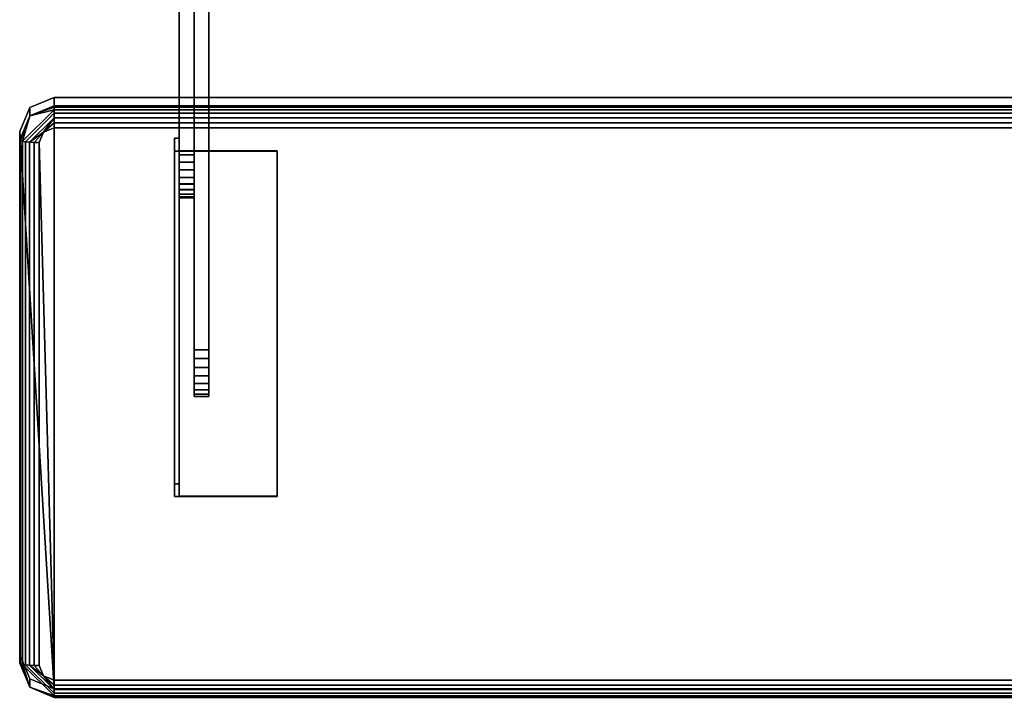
# Model space of a CAD drawing. Header units: inches. Extents: x -17 to 17, y -34.3 to 17.1.
# Tile 1 of 256: x -12.5 to 0, y -34.3 to -25.7. Entities that reach past the tile are written whole.
import ezdxf

# ---------------------------------------------------------------- set-up
doc = ezdxf.new("R2010")
doc.units = ezdxf.units.IN
doc.header["$MEASUREMENT"] = 0
doc.layers.add('AFUCH-3-FRFB', color=5, linetype='Continuous')
doc.layers.add('AFUCH-3-HWPT', color=4, linetype='Continuous')

msp = doc.modelspace()

# ---------------------------------------------------------------- meshes
at = {"layer": 'AFUCH-3-FRFB'}
mesh = msp.add_polyface(dxfattribs=at)
corners = [(-12.52, -27.156, 30.956), (-12.52, -27.263, 31.824), (-12.392, -26.956, 31.862), (-12.082, -26.829, 31.878), (-12.082, -26.722, 31.009), (-12.392, -26.849, 30.994)]
mesh.append_faces([[corners[k] for k in face] for face in [(0, 1, 2, 5), (3, 4, 5, 2)]], dxfattribs={"vtx2": -1})
mesh = msp.add_polyface(dxfattribs=at)
corners = [(12.082, -26.722, 31.009), (12.392, -26.849, 30.994), (12.52, -27.156, 30.956), (12.52, -33.805, 30.136), (12.392, -34.112, 30.098), (12.082, -34.239, 30.082), (-12.082, -34.239, 30.082), (-12.392, -34.112, 30.098), (-12.52, -33.805, 30.136), (-12.52, -27.156, 30.956), (-12.392, -26.849, 30.994), (-12.082, -26.722, 31.009)]
mesh.append_faces([[corners[k] for k in face] for face in [(6, 11, 0, 5)]], dxfattribs={"vtx0": -1, "vtx2": -1})
mesh.append_faces([[corners[k] for k in face] for face in [(9, 10, 11, 6), (3, 4, 5, 0)]], dxfattribs={"vtx2": -1, "vtx3": -1})
mesh.append_faces([[corners[k] for k in face] for face in [(6, 7, 8, 9), (0, 1, 2, 3)]], dxfattribs={"vtx3": -1})
mesh = msp.add_polyface(dxfattribs=at)
corners = [(12.082, -26.829, 31.878), (12.082, -26.722, 31.009), (-12.082, -26.722, 31.009), (-12.082, -26.829, 31.878)]
mesh.append_faces([[corners[k] for k in face] for face in [(2, 3, 0, 1)]])
mesh = msp.add_polyface(dxfattribs=at)
corners = [(-12.52, -27.263, 31.824), (-12.511, -27.271, 31.888), (-12.486, -27.278, 31.948), (-12.446, -27.285, 32), (-12.395, -27.289, 32.039), (-12.334, -27.293, 32.064), (-12.27, -27.294, 32.072), (-12.215, -27.162, 32.089), (-12.082, -27.107, 32.095), (-12.082, -27.042, 32.095), (-12.082, -26.979, 32.077), (-12.082, -26.923, 32.044), (-12.082, -26.877, 31.998), (-12.082, -26.845, 31.941), (-12.082, -26.829, 31.878), (-12.392, -26.956, 31.862)]
mesh.append_faces([[corners[k] for k in face] for face in [(9, 7, 8)]], dxfattribs={"vtx0": -1})
mesh.append_faces([[corners[k] for k in face] for face in [(4, 7, 10), (15, 2, 12)]], dxfattribs={"vtx0": -1, "vtx1": -1, "vtx2": -1})
mesh.append_faces([[corners[k] for k in face] for face in [(15, 12, 13)]], dxfattribs={"vtx0": -1, "vtx2": -1})
mesh.append_faces([[corners[k] for k in face] for face in [(6, 7, 5), (0, 1, 15)]], dxfattribs={"vtx1": -1})
mesh.append_faces([[corners[k] for k in face] for face in [(4, 5, 7), (1, 2, 15), (9, 10, 7)]], dxfattribs={"vtx1": -1, "vtx2": -1})
mesh.append_faces([[corners[k] for k in face] for face in [(3, 4, 10, 11), (2, 3, 11, 12)]], dxfattribs={"vtx1": -1, "vtx3": -1})
mesh.append_faces([[corners[k] for k in face] for face in [(13, 14, 15)]], dxfattribs={"vtx2": -1})
mesh = msp.add_polyface(dxfattribs=at)
corners = [(12.082, -27.107, 32.095), (12.082, -27.042, 32.095), (12.082, -26.979, 32.077), (12.082, -26.923, 32.044), (12.082, -26.877, 31.998), (12.082, -26.845, 31.941), (12.082, -26.829, 31.878), (-12.082, -26.829, 31.878), (-12.082, -26.845, 31.941), (-12.082, -26.877, 31.998), (-12.082, -26.923, 32.044), (-12.082, -26.979, 32.077), (-12.082, -27.042, 32.095), (-12.082, -27.107, 32.095)]
mesh.append_faces([[corners[k] for k in face] for face in [(0, 1, 12, 13)]], dxfattribs={"vtx1": -1})
mesh.append_faces([[corners[k] for k in face] for face in [(1, 2, 11, 12), (10, 11, 2, 3), (4, 5, 8, 9), (9, 10, 3, 4)]], dxfattribs={"vtx1": -1, "vtx3": -1})
mesh.append_faces([[corners[k] for k in face] for face in [(5, 6, 7, 8)]], dxfattribs={"vtx3": -1})
mesh = msp.add_polyface(dxfattribs=at)
corners = [(-12.52, -33.805, 30.136), (-12.52, -33.912, 31.004), (-12.52, -27.263, 31.824), (-12.52, -27.156, 30.956)]
mesh.append_faces([[corners[k] for k in face] for face in [(3, 0, 1, 2)]])
mesh = msp.add_polyface(dxfattribs=at)
corners = [(12.27, -27.294, 32.072), (12.215, -27.162, 32.089), (12.082, -27.107, 32.095), (-12.082, -27.107, 32.095), (-12.215, -27.162, 32.089), (-12.27, -27.294, 32.072), (-12.27, -33.943, 31.252), (-12.215, -34.075, 31.236), (-12.082, -34.129, 31.229), (12.082, -34.129, 31.229), (12.215, -34.075, 31.236), (12.27, -33.943, 31.252)]
mesh.append_faces([[corners[k] for k in face] for face in [(3, 8, 9, 2)]], dxfattribs={"vtx0": -1, "vtx2": -1})
mesh.append_faces([[corners[k] for k in face] for face in [(6, 7, 8, 5)]], dxfattribs={"vtx2": -1})
mesh.append_faces([[corners[k] for k in face] for face in [(3, 4, 5, 8), (0, 1, 2, 9)]], dxfattribs={"vtx2": -1, "vtx3": -1})
mesh.append_faces([[corners[k] for k in face] for face in [(9, 10, 11, 0)]], dxfattribs={"vtx3": -1})
mesh = msp.add_polyface(dxfattribs=at)
corners = [(-12.52, -33.912, 31.004), (-12.511, -33.92, 31.068), (-12.486, -33.928, 31.128), (-12.446, -33.934, 31.179), (-12.395, -33.939, 31.219), (-12.334, -33.942, 31.244), (-12.27, -33.943, 31.252), (-12.27, -27.294, 32.072), (-12.334, -27.293, 32.064), (-12.395, -27.289, 32.039), (-12.446, -27.285, 32), (-12.486, -27.278, 31.948), (-12.511, -27.271, 31.888), (-12.52, -27.263, 31.824)]
mesh.append_faces([[corners[k] for k in face] for face in [(7, 8, 5, 6)]], dxfattribs={"vtx1": -1})
mesh.append_faces([[corners[k] for k in face] for face in [(8, 9, 4, 5), (3, 4, 9, 10), (11, 12, 1, 2), (2, 3, 10, 11)]], dxfattribs={"vtx1": -1, "vtx3": -1})
mesh.append_faces([[corners[k] for k in face] for face in [(12, 13, 0, 1)]], dxfattribs={"vtx3": -1})
mesh = msp.add_polyface(dxfattribs=at)
corners = [(-12.082, -34.239, 30.082), (-12.082, -34.347, 30.95), (-12.392, -34.219, 30.966), (-12.52, -33.912, 31.004), (-12.52, -33.805, 30.136), (-12.392, -34.112, 30.098)]
mesh.append_faces([[corners[k] for k in face] for face in [(0, 1, 2, 5), (3, 4, 5, 2)]], dxfattribs={"vtx2": -1})
mesh = msp.add_polyface(dxfattribs=at)
corners = [(-12.082, -34.347, 30.95), (-12.082, -34.346, 31.016), (-12.082, -34.329, 31.079), (-12.082, -34.296, 31.135), (-12.082, -34.249, 31.181), (-12.082, -34.192, 31.213), (-12.082, -34.129, 31.229), (-12.215, -34.075, 31.236), (-12.27, -33.943, 31.252), (-12.334, -33.942, 31.244), (-12.395, -33.939, 31.219), (-12.446, -33.934, 31.179), (-12.486, -33.928, 31.128), (-12.511, -33.92, 31.068), (-12.52, -33.912, 31.004), (-12.392, -34.219, 30.966)]
mesh.append_faces([[corners[k] for k in face] for face in [(9, 7, 8)]], dxfattribs={"vtx0": -1})
mesh.append_faces([[corners[k] for k in face] for face in [(4, 7, 10), (15, 2, 12)]], dxfattribs={"vtx0": -1, "vtx1": -1, "vtx2": -1})
mesh.append_faces([[corners[k] for k in face] for face in [(15, 12, 13)]], dxfattribs={"vtx0": -1, "vtx2": -1})
mesh.append_faces([[corners[k] for k in face] for face in [(6, 7, 5), (0, 1, 15)]], dxfattribs={"vtx1": -1})
mesh.append_faces([[corners[k] for k in face] for face in [(4, 5, 7), (1, 2, 15), (9, 10, 7)]], dxfattribs={"vtx1": -1, "vtx2": -1})
mesh.append_faces([[corners[k] for k in face] for face in [(3, 4, 10, 11), (2, 3, 11, 12)]], dxfattribs={"vtx1": -1, "vtx3": -1})
mesh.append_faces([[corners[k] for k in face] for face in [(13, 14, 15)]], dxfattribs={"vtx2": -1})
mesh = msp.add_polyface(dxfattribs=at)
corners = [(12.082, -34.347, 30.95), (12.082, -34.346, 31.016), (12.082, -34.329, 31.079), (12.082, -34.296, 31.135), (12.082, -34.249, 31.181), (12.082, -34.192, 31.213), (12.082, -34.129, 31.229), (-12.082, -34.129, 31.229), (-12.082, -34.192, 31.213), (-12.082, -34.249, 31.181), (-12.082, -34.296, 31.135), (-12.082, -34.329, 31.079), (-12.082, -34.346, 31.016), (-12.082, -34.347, 30.95)]
mesh.append_faces([[corners[k] for k in face] for face in [(7, 8, 5, 6)]], dxfattribs={"vtx1": -1})
mesh.append_faces([[corners[k] for k in face] for face in [(8, 9, 4, 5), (3, 4, 9, 10), (11, 12, 1, 2), (2, 3, 10, 11)]], dxfattribs={"vtx1": -1, "vtx3": -1})
mesh.append_faces([[corners[k] for k in face] for face in [(12, 13, 0, 1)]], dxfattribs={"vtx3": -1})
mesh = msp.add_polyface(dxfattribs=at)
corners = [(12.082, -34.239, 30.082), (12.082, -34.347, 30.95), (-12.082, -34.347, 30.95), (-12.082, -34.239, 30.082)]
mesh.append_faces([[corners[k] for k in face] for face in [(0, 1, 2, 3)]])
at = {"layer": 'AFUCH-3-HWPT'}
mesh = msp.add_polyface(dxfattribs=at)
corners = [(-10.49, -20.658, 28.004), (-10.49, -18.951, 26.086), (-10.49, -18.861, 25.955), (-10.49, -18.804, 25.807), (-10.49, -18.785, 25.649), (-10.49, -18.805, 25.491), (-10.49, -18.862, 25.343), (-10.49, -18.952, 25.212), (-10.49, -19.072, 25.107), (-10.49, -19.213, 25.034), (-10.49, -19.368, 24.997), (-10.49, -19.527, 24.999), (-10.49, -19.681, 25.038), (-10.49, -22.395, 26.099), (-10.49, -27.819, 29.805), (-10.49, -27.893, 29.87), (-10.49, -27.949, 29.95), (-10.49, -27.984, 30.041), (-10.49, -27.997, 30.138), (-10.49, -27.985, 30.236), (-10.49, -27.951, 30.327), (-10.49, -27.896, 30.408), (-10.49, -27.823, 30.474), (-10.49, -27.737, 30.52), (-10.49, -27.642, 30.544), (-10.49, -27.544, 30.545), (-10.49, -27.449, 30.522)]
mesh.append_faces([[corners[k] for k in face] for face in [(11, 8, 9, 10)]], dxfattribs={"vtx0": -1})
mesh.append_faces([[corners[k] for k in face] for face in [(4, 8, 2, 3), (8, 4, 7)]], dxfattribs={"vtx0": -1, "vtx1": -1})
mesh.append_faces([[corners[k] for k in face] for face in [(11, 2, 8)]], dxfattribs={"vtx0": -1, "vtx1": -1, "vtx2": -1})
mesh.append_faces([[corners[k] for k in face] for face in [(17, 23, 26, 14)]], dxfattribs={"vtx0": -1, "vtx1": -1, "vtx2": -1, "vtx3": -1})
mesh.append_faces([[corners[k] for k in face] for face in [(21, 17, 18)]], dxfattribs={"vtx0": -1, "vtx2": -1})
mesh.append_faces([[corners[k] for k in face] for face in [(17, 21, 22, 23)]], dxfattribs={"vtx0": -1, "vtx3": -1})
mesh.append_faces([[corners[k] for k in face] for face in [(25, 26, 23, 24)]], dxfattribs={"vtx1": -1})
mesh.append_faces([[corners[k] for k in face] for face in [(13, 14, 26, 0), (0, 1, 12, 13), (1, 2, 11, 12)]], dxfattribs={"vtx1": -1, "vtx3": -1})
mesh.append_faces([[corners[k] for k in face] for face in [(15, 16, 17, 14)]], dxfattribs={"vtx2": -1})
mesh.append_faces([[corners[k] for k in face] for face in [(18, 19, 20, 21), (4, 5, 6, 7)]], dxfattribs={"vtx3": -1})
mesh = msp.add_polyface(dxfattribs=at)
corners = [(-10.303, -20.658, 28.004), (-10.303, -27.449, 30.522), (-10.303, -27.544, 30.545), (-10.303, -27.642, 30.544), (-10.303, -27.737, 30.52), (-10.303, -27.823, 30.474), (-10.303, -27.896, 30.408), (-10.303, -27.951, 30.327), (-10.303, -27.985, 30.236), (-10.303, -27.997, 30.138), (-10.303, -27.984, 30.041), (-10.303, -27.949, 29.95), (-10.303, -27.893, 29.87), (-10.303, -27.819, 29.805), (-10.303, -22.395, 26.099), (-10.303, -19.681, 25.038), (-10.303, -19.527, 24.999), (-10.303, -19.368, 24.997), (-10.303, -19.213, 25.034), (-10.303, -19.072, 25.107), (-10.303, -18.952, 25.212), (-10.303, -18.862, 25.343), (-10.303, -18.805, 25.491), (-10.303, -18.785, 25.649), (-10.303, -18.804, 25.807), (-10.303, -18.861, 25.955), (-10.303, -18.951, 26.086)]
mesh.append_faces([[corners[k] for k in face] for face in [(21, 19, 20), (9, 6, 7, 8)]], dxfattribs={"vtx0": -1})
mesh.append_faces([[corners[k] for k in face] for face in [(10, 4, 9)]], dxfattribs={"vtx0": -1, "vtx1": -1})
mesh.append_faces([[corners[k] for k in face] for face in [(16, 19, 25, 15)]], dxfattribs={"vtx0": -1, "vtx1": -1, "vtx2": -1})
mesh.append_faces([[corners[k] for k in face] for face in [(1, 4, 10, 12)]], dxfattribs={"vtx0": -1, "vtx1": -1, "vtx2": -1, "vtx3": -1})
mesh.append_faces([[corners[k] for k in face] for face in [(15, 25, 26, 0), (1, 12, 13, 14)]], dxfattribs={"vtx0": -1, "vtx3": -1})
mesh.append_faces([[corners[k] for k in face] for face in [(11, 12, 10)]], dxfattribs={"vtx1": -1})
mesh.append_faces([[corners[k] for k in face] for face in [(14, 15, 0, 1)]], dxfattribs={"vtx1": -1, "vtx3": -1})
mesh.append_faces([[corners[k] for k in face] for face in [(17, 18, 19, 16)]], dxfattribs={"vtx2": -1})
mesh.append_faces([[corners[k] for k in face] for face in [(21, 22, 23, 19), (23, 24, 25, 19), (4, 5, 6, 9)]], dxfattribs={"vtx2": -1, "vtx3": -1})
mesh.append_faces([[corners[k] for k in face] for face in [(1, 2, 3, 4)]], dxfattribs={"vtx3": -1})
mesh = msp.add_polyface(dxfattribs=at)
corners = [(-10.303, -27.449, 30.522), (-10.303, -20.658, 28.004), (-10.49, -20.658, 28.004), (-10.49, -27.449, 30.522)]
mesh.append_faces([[corners[k] for k in face] for face in [(3, 0, 1, 2)]])
mesh = msp.add_polyface(dxfattribs=at)
corners = [(-10.303, -22.395, 26.099), (-10.303, -27.819, 29.805), (-10.49, -27.819, 29.805), (-10.49, -22.395, 26.099)]
mesh.append_faces([[corners[k] for k in face] for face in [(0, 1, 2, 3)]])
mesh = msp.add_polyface(dxfattribs=at)
corners = [(-10.303, -29.929, 30.241), (-10.303, -24.385, 28.084), (-10.303, -24.27, 28.023), (-10.303, -24.174, 27.935), (-10.303, -24.101, 27.826), (-10.303, -24.057, 27.704), (-10.303, -24.044, 27.574), (-10.303, -24.063, 27.445), (-10.303, -24.112, 27.324), (-10.303, -24.189, 27.219), (-10.303, -24.289, 27.135), (-10.303, -24.407, 27.079), (-10.303, -24.534, 27.052), (-10.303, -24.665, 27.057), (-10.303, -24.79, 27.093), (-10.303, -30.26, 29.43), (-10.303, -30.357, 29.488), (-10.303, -30.437, 29.568), (-10.303, -30.493, 29.667), (-10.303, -30.522, 29.776), (-10.303, -30.522, 29.889), (-10.303, -30.493, 29.999), (-10.303, -30.437, 30.097), (-10.303, -30.358, 30.178), (-10.303, -30.261, 30.235), (-10.303, -30.152, 30.266), (-10.303, -30.039, 30.268)]
mesh.append_faces([[corners[k] for k in face] for face in [(14, 11, 12, 13), (25, 22, 23, 24)]], dxfattribs={"vtx0": -1})
mesh.append_faces([[corners[k] for k in face] for face in [(7, 14, 5, 6)]], dxfattribs={"vtx0": -1, "vtx1": -1})
mesh.append_faces([[corners[k] for k in face] for face in [(0, 15, 19)]], dxfattribs={"vtx0": -1, "vtx1": -1, "vtx2": -1})
mesh.append_faces([[corners[k] for k in face] for face in [(14, 7, 10, 11), (14, 1, 4, 5), (22, 0, 19, 20)]], dxfattribs={"vtx0": -1, "vtx1": -1, "vtx3": -1})
mesh.append_faces([[corners[k] for k in face] for face in [(0, 1, 14, 15)]], dxfattribs={"vtx1": -1, "vtx3": -1})
mesh.append_faces([[corners[k] for k in face] for face in [(20, 21, 22), (15, 16, 17)]], dxfattribs={"vtx2": -1})
mesh.append_faces([[corners[k] for k in face] for face in [(17, 18, 19, 15), (25, 26, 0, 22)]], dxfattribs={"vtx2": -1, "vtx3": -1})
mesh.append_faces([[corners[k] for k in face] for face in [(1, 2, 3, 4), (7, 8, 9, 10)]], dxfattribs={"vtx3": -1})
mesh = msp.add_polyface(dxfattribs=at)
corners = [(-10.115, -29.929, 30.241), (-10.115, -30.039, 30.268), (-10.115, -30.152, 30.266), (-10.115, -30.261, 30.235), (-10.115, -30.358, 30.178), (-10.115, -30.437, 30.097), (-10.115, -30.493, 29.999), (-10.115, -30.522, 29.889), (-10.115, -30.522, 29.776), (-10.115, -30.493, 29.667), (-10.115, -30.437, 29.568), (-10.115, -30.357, 29.488), (-10.115, -30.26, 29.43), (-10.115, -24.79, 27.093), (-10.115, -24.665, 27.057), (-10.115, -24.534, 27.052), (-10.115, -24.407, 27.079), (-10.115, -24.289, 27.135), (-10.115, -24.189, 27.219), (-10.115, -24.112, 27.324), (-10.115, -24.063, 27.445), (-10.115, -24.044, 27.574), (-10.115, -24.057, 27.704), (-10.115, -24.101, 27.826), (-10.115, -24.174, 27.935), (-10.115, -24.27, 28.023), (-10.115, -24.385, 28.084)]
mesh.append_faces([[corners[k] for k in face] for face in [(12, 10, 11)]], dxfattribs={"vtx0": -1})
mesh.append_faces([[corners[k] for k in face] for face in [(12, 2, 5), (17, 20, 13, 16)]], dxfattribs={"vtx0": -1, "vtx1": -1, "vtx2": -1})
mesh.append_faces([[corners[k] for k in face] for face in [(12, 5, 8, 10)]], dxfattribs={"vtx0": -1, "vtx1": -1, "vtx2": -1, "vtx3": -1})
mesh.append_faces([[corners[k] for k in face] for face in [(13, 23, 26, 0)]], dxfattribs={"vtx0": -1, "vtx1": -1, "vtx3": -1})
mesh.append_faces([[corners[k] for k in face] for face in [(0, 12, 13)]], dxfattribs={"vtx0": -1, "vtx2": -1})
mesh.append_faces([[corners[k] for k in face] for face in [(12, 0, 1, 2)]], dxfattribs={"vtx0": -1, "vtx3": -1})
mesh.append_faces([[corners[k] for k in face] for face in [(21, 22, 20)]], dxfattribs={"vtx1": -1})
mesh.append_faces([[corners[k] for k in face] for face in [(22, 23, 13, 20)]], dxfattribs={"vtx1": -1, "vtx2": -1, "vtx3": -1})
mesh.append_faces([[corners[k] for k in face] for face in [(8, 9, 10), (24, 25, 26, 23), (18, 19, 20, 17)]], dxfattribs={"vtx2": -1})
mesh.append_faces([[corners[k] for k in face] for face in [(5, 6, 7, 8), (2, 3, 4, 5), (13, 14, 15, 16)]], dxfattribs={"vtx3": -1})
mesh = msp.add_polyface(dxfattribs=at)
corners = [(-10.115, -29.929, 30.241), (-10.115, -24.385, 28.084), (-10.303, -24.385, 28.084), (-10.303, -29.929, 30.241)]
mesh.append_faces([[corners[k] for k in face] for face in [(3, 0, 1, 2)]])
mesh = msp.add_polyface(dxfattribs=at)
corners = [(-10.115, -24.79, 27.093), (-10.115, -30.26, 29.43), (-10.303, -30.26, 29.43), (-10.303, -24.79, 27.093)]
mesh.append_faces([[corners[k] for k in face] for face in [(0, 1, 2, 3)]])
mesh = msp.add_polyface(dxfattribs=at)
corners = [(-10.553, -27.405, 30.925), (-9.244, -27.405, 30.925), (-9.244, -27.398, 30.863), (-10.49, -27.398, 30.863), (-10.49, -27.24, 29.588), (-10.553, -27.24, 29.588)]
mesh.append_faces([[corners[k] for k in face] for face in [(1, 2, 3, 0)]], dxfattribs={"vtx2": -1})
mesh.append_faces([[corners[k] for k in face] for face in [(3, 4, 5, 0)]], dxfattribs={"vtx3": -1})
mesh = msp.add_polyface(dxfattribs=at)
corners = [(-10.553, -27.24, 29.588), (-10.49, -27.24, 29.588), (-10.49, -31.631, 29.047), (-10.553, -31.631, 29.047)]
mesh.append_faces([[corners[k] for k in face] for face in [(0, 1, 2, 3)]])
mesh = msp.add_polyface(dxfattribs=at)
corners = [(-10.553, -27.405, 30.925), (-10.553, -27.24, 29.588), (-10.553, -31.631, 29.047), (-10.553, -31.796, 30.383)]
mesh.append_faces([[corners[k] for k in face] for face in [(0, 1, 2, 3)]])
mesh = msp.add_polyface(dxfattribs=at)
corners = [(-10.49, -27.24, 29.588), (-10.49, -27.398, 30.863), (-10.49, -31.788, 30.321), (-10.49, -31.631, 29.047)]
mesh.append_faces([[corners[k] for k in face] for face in [(0, 1, 2, 3)]])
mesh = msp.add_polyface(dxfattribs=at)
corners = [(-9.244, -27.405, 30.925), (-10.553, -27.405, 30.925), (-10.553, -31.796, 30.383), (-9.244, -31.796, 30.383)]
mesh.append_faces([[corners[k] for k in face] for face in [(3, 0, 1, 2)]])
mesh = msp.add_polyface(dxfattribs=at)
corners = [(-10.49, -27.398, 30.863), (-9.244, -27.398, 30.863), (-9.244, -31.788, 30.321), (-10.49, -31.788, 30.321)]
mesh.append_faces([[corners[k] for k in face] for face in [(0, 1, 2, 3)]])
mesh = msp.add_polyface(dxfattribs=at)
corners = [(-9.244, -27.398, 30.863), (-9.244, -27.405, 30.925), (-9.244, -31.796, 30.383), (-9.244, -31.788, 30.321)]
mesh.append_faces([[corners[k] for k in face] for face in [(3, 0, 1, 2)]])
mesh = msp.add_polyface(dxfattribs=at)
corners = [(-10.303, -27.819, 29.805), (-10.303, -27.893, 29.87), (-10.303, -27.949, 29.95), (-10.303, -27.984, 30.041), (-10.303, -27.997, 30.138), (-10.303, -27.985, 30.236), (-10.303, -27.951, 30.327), (-10.303, -27.896, 30.408), (-10.303, -27.823, 30.474), (-10.303, -27.737, 30.52), (-10.303, -27.642, 30.544), (-10.303, -27.544, 30.545), (-10.303, -27.449, 30.522), (-10.49, -27.449, 30.522), (-10.49, -27.544, 30.545), (-10.49, -27.642, 30.544), (-10.49, -27.737, 30.52), (-10.49, -27.823, 30.474), (-10.49, -27.896, 30.408), (-10.49, -27.951, 30.327), (-10.49, -27.985, 30.236), (-10.49, -27.997, 30.138), (-10.49, -27.984, 30.041), (-10.49, -27.949, 29.95), (-10.49, -27.893, 29.87), (-10.49, -27.819, 29.805)]
mesh.append_faces([[corners[k] for k in face] for face in [(13, 14, 11, 12), (0, 1, 24, 25)]], dxfattribs={"vtx1": -1})
mesh.append_faces([[corners[k] for k in face] for face in [(14, 15, 10, 11), (16, 17, 8, 9), (15, 16, 9, 10), (17, 18, 7, 8), (6, 7, 18, 19), (19, 20, 5, 6), (20, 21, 4, 5), (22, 23, 2, 3), (21, 22, 3, 4), (23, 24, 1, 2)]], dxfattribs={"vtx1": -1, "vtx3": -1})
mesh = msp.add_polyface(dxfattribs=at)
corners = [(-10.115, -30.26, 29.43), (-10.115, -30.357, 29.488), (-10.115, -30.437, 29.568), (-10.115, -30.493, 29.667), (-10.115, -30.522, 29.776), (-10.115, -30.522, 29.889), (-10.115, -30.493, 29.999), (-10.115, -30.437, 30.097), (-10.115, -30.358, 30.178), (-10.115, -30.261, 30.235), (-10.115, -30.152, 30.266), (-10.115, -30.039, 30.268), (-10.115, -29.929, 30.241), (-10.303, -29.929, 30.241), (-10.303, -30.039, 30.268), (-10.303, -30.152, 30.266), (-10.303, -30.261, 30.235), (-10.303, -30.358, 30.178), (-10.303, -30.437, 30.097), (-10.303, -30.493, 29.999), (-10.303, -30.522, 29.889), (-10.303, -30.522, 29.776), (-10.303, -30.493, 29.667), (-10.303, -30.437, 29.568), (-10.303, -30.357, 29.488), (-10.303, -30.26, 29.43)]
mesh.append_faces([[corners[k] for k in face] for face in [(13, 14, 11, 12), (0, 1, 24, 25)]], dxfattribs={"vtx1": -1})
mesh.append_faces([[corners[k] for k in face] for face in [(14, 15, 10, 11), (16, 17, 8, 9), (15, 16, 9, 10), (17, 18, 7, 8), (6, 7, 18, 19), (19, 20, 5, 6), (20, 21, 4, 5), (22, 23, 2, 3), (21, 22, 3, 4), (23, 24, 1, 2)]], dxfattribs={"vtx1": -1, "vtx3": -1})
mesh = msp.add_polyface(dxfattribs=at)
corners = [(-10.553, -31.796, 30.383), (-10.553, -31.631, 29.047), (-10.49, -31.631, 29.047), (-10.49, -31.788, 30.321), (-9.244, -31.788, 30.321), (-9.244, -31.796, 30.383)]
mesh.append_faces([[corners[k] for k in face] for face in [(1, 2, 3, 0)]], dxfattribs={"vtx2": -1})
mesh.append_faces([[corners[k] for k in face] for face in [(3, 4, 5, 0)]], dxfattribs={"vtx3": -1})

doc.saveas('drawing.dxf')
